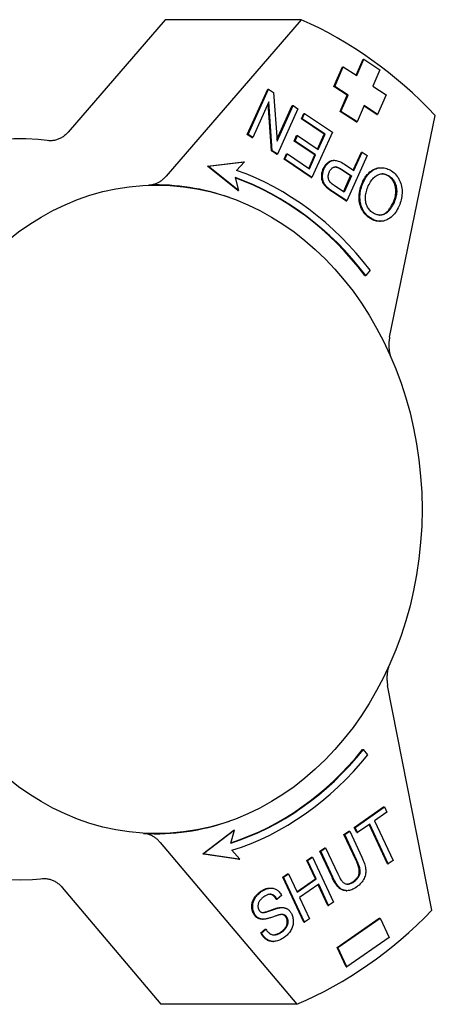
# Model space of a CAD drawing. Header units: millimetres. Extents: x -47 to 3549, y 20 to 432.
# Tile 22 of 25: x 248 to 276, y 366 to 432. Entities that reach past the tile are written whole.
import ezdxf

# ---------------------------------------------------------------- set-up
doc = ezdxf.new("R2010")
doc.units = ezdxf.units.MM
doc.layers.add('DETAIL', color=2, linetype='Continuous')

msp = doc.modelspace()

# ---------------------------------------------------------------- linework, layer by layer
at = {"layer": 'DETAIL'}
for p, q in [((257.905, 432.074), (251.358, 424.487)), ((267.082, 432.074), (257.905, 432.074)), ((267.082, 432.074), (257.964, 421.507)), ((270.787, 428.332), (271.256, 429.406)), ((270.832, 428.303), (271.314, 429.406)), ((271.256, 429.406), (271.314, 429.406)), ((271.314, 429.406), (272.398, 428.7)), ((269.292, 427.569), (269.871, 428.892)), ((269.35, 427.569), (269.928, 428.892)), ((269.871, 428.892), (269.928, 428.892)), ((269.928, 428.892), (270.832, 428.303)), ((272.398, 428.7), (271.916, 427.597)), ((263.441, 424.332), (264.827, 427.396)), ((263.498, 424.332), (264.884, 427.396)), ((264.827, 427.396), (264.884, 427.396)), ((264.884, 427.396), (265.225, 427.166)), ((270.196, 426.98), (269.292, 427.569)), ((269.292, 427.569), (269.35, 427.569)), ((270.253, 426.98), (269.35, 427.569)), ((271.916, 427.597), (272.819, 427.008)), ((265.225, 427.166), (265.457, 423.871)), ((269.713, 425.877), (270.196, 426.98)), ((269.771, 425.877), (270.253, 426.98)), ((270.196, 426.98), (270.253, 426.98)), ((272.819, 427.008), (272.24, 425.685)), ((264.904, 426.523), (263.816, 424.118)), ((265.078, 423.228), (264.854, 426.413)), ((265.136, 423.228), (264.904, 426.523)), ((265.449, 423.981), (266.487, 426.276)), ((265.457, 423.871), (266.545, 426.276)), ((266.862, 426.062), (265.476, 422.998)), ((266.487, 426.276), (266.545, 426.276)), ((266.545, 426.276), (266.862, 426.062)), ((270.797, 425.171), (269.713, 425.877)), ((269.713, 425.877), (269.771, 425.877)), ((270.855, 425.171), (269.771, 425.877)), ((271.337, 426.274), (270.855, 425.171)), ((272.183, 425.685), (271.324, 426.245)), ((272.24, 425.685), (271.337, 426.274)), ((267.096, 425.393), (267.26, 425.755)), ((267.096, 425.393), (267.154, 425.393)), ((268.638, 424.354), (267.096, 425.393)), ((267.154, 425.393), (267.317, 425.755)), ((268.696, 424.354), (267.154, 425.393)), ((267.26, 425.755), (267.317, 425.755)), ((267.317, 425.755), (269.192, 424.492)), ((272.183, 425.685), (272.24, 425.685)), ((273.052, 410.641), (276.135, 425.617)), ((270.797, 425.171), (270.855, 425.171)), ((263.441, 424.332), (263.498, 424.332)), ((263.758, 424.118), (263.441, 424.332)), ((263.816, 424.118), (263.498, 424.332)), ((263.758, 424.118), (263.816, 424.118)), ((266.613, 423.888), (266.776, 424.25)), ((266.613, 423.888), (266.67, 423.888)), ((268.003, 422.951), (266.613, 423.888)), ((266.67, 423.888), (266.834, 424.25)), ((268.061, 422.951), (266.67, 423.888)), ((266.776, 424.25), (266.834, 424.25)), ((266.834, 424.25), (268.224, 423.313)), ((269.192, 424.492), (267.806, 421.428)), ((268.181, 423.342), (268.638, 424.354)), ((268.224, 423.313), (268.696, 424.354)), ((268.638, 424.354), (268.696, 424.354)), ((265.078, 423.228), (265.136, 423.228)), ((265.419, 422.998), (265.078, 423.228)), ((265.476, 422.998), (265.136, 423.228)), ((265.419, 422.998), (265.476, 422.998)), ((265.932, 422.653), (266.095, 423.015)), ((265.932, 422.653), (265.989, 422.653)), ((267.749, 421.428), (265.932, 422.653)), ((265.989, 422.653), (266.153, 423.015)), ((267.806, 421.428), (265.989, 422.653)), ((266.095, 423.015), (266.153, 423.015)), ((266.153, 423.015), (267.637, 422.014)), ((267.593, 422.044), (268.003, 422.951)), ((267.637, 422.014), (268.061, 422.951)), ((268.003, 422.951), (268.061, 422.951)), ((269.276, 422.585), (269.333, 422.585)), ((271.539, 422.909), (270.154, 419.845)), ((270.6, 421.919), (271.149, 423.134)), ((270.644, 421.889), (271.207, 423.134)), ((271.149, 423.134), (271.207, 423.134)), ((271.207, 423.134), (271.539, 422.909)), ((260.756, 422.199), (263.201, 422.492)), ((262.807, 420.548), (260.756, 422.199)), ((260.756, 422.199), (260.813, 422.199)), ((260.813, 422.199), (263.259, 422.492)), ((262.865, 420.548), (260.813, 422.199)), ((263.259, 422.492), (262.718, 421.906)), ((263.201, 422.492), (263.259, 422.492)), ((270.422, 421.527), (269.774, 421.964)), ((269.831, 421.964), (270.48, 421.527)), ((269.999, 422.324), (270.644, 421.889)), ((272.433, 422.086), (272.49, 422.086)), ((262.62, 421.421), (262.865, 420.548)), ((267.749, 421.428), (267.806, 421.428)), ((269.94, 420.461), (270.422, 421.527)), ((270.48, 421.527), (269.984, 420.432)), ((270.422, 421.527), (270.48, 421.527)), ((268.78, 420.772), (268.838, 420.772)), ((269.984, 420.432), (269.342, 420.865)), ((262.269, 420.064), (262.243, 420.073)), ((262.807, 420.548), (262.865, 420.548)), ((270.096, 419.845), (269.149, 420.484)), ((270.154, 419.845), (269.207, 420.484)), ((270.096, 419.845), (270.154, 419.845)), ((272.372, 418.469), (272.429, 418.469)), ((271.382, 414.821), (271.439, 414.821)), ((271.738, 415.162), (271.439, 414.821)), ((275.907, 371.977), (272.92, 387.154)), ((271.231, 382.825), (271.288, 382.825)), ((271.58, 382.474), (271.288, 382.825)), ((270.664, 377.576), (272.638, 378.951)), ((270.722, 377.576), (272.696, 378.951)), ((272.638, 378.951), (272.696, 378.951)), ((272.696, 378.951), (272.863, 378.592)), ((272.863, 378.592), (272.04, 378.018)), ((260.446, 375.797), (262.534, 377.381)), ((262.591, 377.381), (260.504, 375.797)), ((262.269, 378.005), (262.243, 377.996)), ((262.327, 376.516), (262.591, 377.381)), ((262.534, 377.381), (262.591, 377.381)), ((270.664, 377.576), (270.722, 377.576)), ((270.832, 377.217), (270.664, 377.576)), ((270.889, 377.217), (270.722, 377.576)), ((271.709, 377.788), (270.889, 377.217)), ((272.905, 375.107), (271.666, 377.758)), ((272.962, 375.107), (271.709, 377.788)), ((272.04, 378.018), (273.292, 375.337)), ((269.971, 377.094), (270.302, 377.324)), ((269.971, 377.094), (270.029, 377.094)), ((270.791, 375.34), (269.971, 377.094)), ((270.029, 377.094), (270.359, 377.324)), ((270.848, 375.34), (270.029, 377.094)), ((270.302, 377.324), (270.359, 377.324)), ((270.359, 377.324), (271.18, 375.567)), ((270.832, 377.217), (270.889, 377.217)), ((257.563, 376.564), (266.8, 365.635)), ((268.343, 375.96), (268.673, 376.19)), ((268.4, 375.96), (268.73, 376.19)), ((268.673, 376.19), (268.73, 376.19)), ((268.73, 376.19), (269.55, 374.436)), ((260.446, 375.797), (260.504, 375.797)), ((262.885, 375.423), (260.446, 375.797)), ((260.504, 375.797), (262.942, 375.423)), ((262.942, 375.423), (262.415, 376.027)), ((262.885, 375.423), (262.942, 375.423)), ((267.458, 375.344), (267.789, 375.574)), ((267.516, 375.344), (267.846, 375.574)), ((267.789, 375.574), (267.846, 375.574)), ((267.846, 375.574), (269.267, 372.534)), ((268.343, 375.96), (268.4, 375.96)), ((269.164, 374.203), (268.343, 375.96)), ((269.221, 374.203), (268.4, 375.96)), ((267.458, 375.344), (267.516, 375.344)), ((268.042, 374.095), (267.458, 375.344)), ((268.099, 374.095), (267.516, 375.344)), ((272.905, 375.107), (272.962, 375.107)), ((273.292, 375.337), (272.962, 375.107)), ((265.837, 374.215), (266.168, 374.445)), ((267.258, 371.175), (265.837, 374.215)), ((265.837, 374.215), (265.895, 374.215)), ((265.895, 374.215), (266.225, 374.445)), ((267.315, 371.175), (265.895, 374.215)), ((266.168, 374.445), (266.225, 374.445)), ((266.225, 374.445), (266.809, 373.196)), ((266.794, 373.226), (268.042, 374.095)), ((266.809, 373.196), (268.099, 374.095)), ((268.042, 374.095), (268.099, 374.095)), ((250.956, 373.524), (257.623, 365.635)), ((264.993, 373.481), (265.051, 373.481)), ((268.267, 373.736), (266.976, 372.837)), ((268.879, 372.304), (268.224, 373.705)), ((268.936, 372.304), (268.267, 373.736)), ((265.399, 372.736), (265.456, 372.736)), ((265.757, 372.986), (265.456, 372.736)), ((266.976, 372.837), (267.646, 371.405)), ((270.11, 373.303), (270.167, 373.303)), ((265.727, 372.164), (265.784, 372.164)), ((268.879, 372.304), (268.936, 372.304)), ((269.267, 372.534), (268.936, 372.304)), ((267.646, 371.405), (267.315, 371.175)), ((269.507, 369.476), (272.357, 371.451)), ((269.565, 369.476), (272.414, 371.451)), ((272.357, 371.451), (272.414, 371.451)), ((272.414, 371.451), (273.021, 370.147)), ((264.471, 371.375), (264.529, 371.375)), ((267.258, 371.175), (267.315, 371.175)), ((264.354, 370.449), (264.65, 370.698)), ((264.354, 370.449), (264.412, 370.449)), ((264.412, 370.449), (264.708, 370.698)), ((264.65, 370.698), (264.708, 370.698)), ((273.021, 370.147), (270.171, 368.172)), ((265.161, 369.878), (265.218, 369.878)), ((269.507, 369.476), (269.565, 369.476)), ((270.114, 368.172), (269.507, 369.476)), ((270.171, 368.172), (269.565, 369.476)), ((270.114, 368.172), (270.171, 368.172)), ((266.8, 365.635), (257.623, 365.635))]:
    msp.add_line(p, q, dxfattribs=at)
at = {"layer": 'DETAIL', "flags": 128}
for points in [[(251.358, 424.487), (251.313, 424.436), (251.267, 424.388), (251.219, 424.342), (251.171, 424.298), (251.121, 424.256), (251.069, 424.216), (251.017, 424.178), (250.964, 424.143), (250.909, 424.11), (250.854, 424.079), (250.798, 424.051), (250.741, 424.025), (250.683, 424.001), (250.625, 423.98), (250.566, 423.962), (250.506, 423.946), (250.446, 423.933), (250.386, 423.922), (250.326, 423.914), (250.265, 423.909), (250.204, 423.906), (250.143, 423.906), (250.082, 423.909), (250.022, 423.915)], [(268.581, 422.025), (268.6, 422.066), (268.62, 422.105), (268.641, 422.142), (268.662, 422.179), (268.685, 422.214), (268.708, 422.247), (268.732, 422.279), (268.757, 422.31), (268.783, 422.339), (268.81, 422.366), (268.837, 422.392), (268.866, 422.417), (268.895, 422.441), (268.925, 422.462), (268.956, 422.483), (268.987, 422.502), (269.02, 422.519), (269.053, 422.536), (269.088, 422.55), (269.123, 422.563), (269.159, 422.572), (269.197, 422.579), (269.236, 422.583), (269.276, 422.585)], [(268.638, 422.025), (268.669, 422.088), (268.701, 422.148), (268.736, 422.204), (268.772, 422.257), (268.811, 422.305), (268.852, 422.351), (268.895, 422.393), (268.94, 422.431), (268.987, 422.466), (269.036, 422.497), (269.087, 422.525), (269.141, 422.549), (269.197, 422.567), (269.255, 422.579), (269.317, 422.585), (269.381, 422.583), (269.448, 422.574), (269.518, 422.559), (269.591, 422.537), (269.667, 422.508), (269.746, 422.472), (269.827, 422.429), (269.912, 422.38), (269.999, 422.324)], [(268.78, 420.772), (268.74, 420.813), (268.702, 420.855), (268.667, 420.898), (268.635, 420.941), (268.605, 420.985), (268.579, 421.031), (268.556, 421.077), (268.535, 421.123), (268.517, 421.171), (268.502, 421.221), (268.489, 421.273), (268.48, 421.326), (268.473, 421.38), (268.468, 421.437), (268.467, 421.495), (268.468, 421.554), (268.472, 421.615), (268.478, 421.674), (268.488, 421.734), (268.501, 421.793), (268.516, 421.852), (268.535, 421.91), (268.556, 421.968), (268.581, 422.025)], [(268.838, 420.772), (268.797, 420.813), (268.759, 420.855), (268.724, 420.898), (268.692, 420.941), (268.663, 420.985), (268.636, 421.031), (268.613, 421.077), (268.592, 421.123), (268.574, 421.171), (268.559, 421.221), (268.547, 421.273), (268.537, 421.326), (268.53, 421.38), (268.526, 421.437), (268.524, 421.495), (268.525, 421.554), (268.529, 421.615), (268.536, 421.674), (268.545, 421.734), (268.558, 421.793), (268.574, 421.852), (268.592, 421.91), (268.614, 421.968), (268.638, 422.025)], [(268.986, 421.806), (269.006, 421.849), (269.028, 421.889), (269.051, 421.926), (269.075, 421.96), (269.1, 421.991), (269.126, 422.019), (269.154, 422.045), (269.182, 422.067), (269.212, 422.086), (269.242, 422.103), (269.274, 422.116), (269.307, 422.127), (269.341, 422.134), (269.377, 422.138), (269.415, 422.138), (269.455, 422.133), (269.496, 422.126), (269.539, 422.114), (269.583, 422.098), (269.629, 422.079), (269.677, 422.056), (269.727, 422.029), (269.778, 421.999), (269.831, 421.964)], [(269.774, 421.964), (269.754, 421.977), (269.735, 421.99), (269.716, 422.002), (269.697, 422.014), (269.678, 422.025), (269.659, 422.035), (269.641, 422.045), (269.623, 422.055), (269.605, 422.064), (269.587, 422.072), (269.57, 422.08), (269.553, 422.088), (269.536, 422.094), (269.519, 422.101), (269.503, 422.107), (269.487, 422.112), (269.471, 422.117), (269.455, 422.122), (269.439, 422.125), (269.424, 422.129), (269.409, 422.132), (269.394, 422.134), (269.379, 422.136), (269.365, 422.137)], [(271.218, 421.095), (271.253, 421.17), (271.291, 421.243), (271.329, 421.314), (271.37, 421.381), (271.411, 421.446), (271.455, 421.508), (271.5, 421.567), (271.546, 421.624), (271.594, 421.677), (271.643, 421.728), (271.694, 421.776), (271.746, 421.822), (271.8, 421.864), (271.854, 421.902), (271.909, 421.937), (271.964, 421.968), (272.021, 421.996), (272.078, 422.02), (272.135, 422.04), (272.193, 422.056), (272.252, 422.069), (272.312, 422.078), (272.372, 422.084), (272.433, 422.086)], [(271.275, 421.095), (271.329, 421.208), (271.387, 421.314), (271.448, 421.415), (271.513, 421.509), (271.581, 421.597), (271.652, 421.679), (271.727, 421.754), (271.806, 421.823), (271.887, 421.885), (271.969, 421.939), (272.053, 421.984), (272.138, 422.021), (272.225, 422.049), (272.313, 422.07), (272.403, 422.082), (272.495, 422.086), (272.586, 422.082), (272.676, 422.071), (272.765, 422.054), (272.853, 422.03), (272.939, 421.999), (273.023, 421.961), (273.107, 421.916), (273.189, 421.865)], [(256.813, 420.919), (256.867, 420.922), (256.92, 420.926), (256.972, 420.933), (257.025, 420.942), (257.077, 420.953), (257.129, 420.966), (257.181, 420.98), (257.232, 420.997), (257.283, 421.016), (257.334, 421.036), (257.384, 421.058), (257.433, 421.083), (257.482, 421.109), (257.53, 421.137), (257.577, 421.166), (257.624, 421.198), (257.67, 421.231), (257.714, 421.265), (257.758, 421.302), (257.802, 421.34), (257.844, 421.379), (257.885, 421.42), (257.925, 421.463), (257.964, 421.507)], [(269.044, 421.102), (269.027, 421.124), (269.01, 421.147), (268.995, 421.171), (268.981, 421.195), (268.968, 421.221), (268.957, 421.247), (268.947, 421.274), (268.938, 421.302), (268.931, 421.331), (268.925, 421.361), (268.92, 421.392), (268.916, 421.423), (268.914, 421.455), (268.913, 421.487), (268.914, 421.519), (268.916, 421.551), (268.92, 421.583), (268.925, 421.614), (268.932, 421.646), (268.94, 421.678), (268.949, 421.71), (268.96, 421.742), (268.972, 421.774), (268.986, 421.806)], [(271.615, 420.859), (271.661, 420.955), (271.708, 421.045), (271.757, 421.128), (271.808, 421.206), (271.86, 421.278), (271.913, 421.343), (271.969, 421.403), (272.026, 421.457), (272.085, 421.504), (272.145, 421.545), (272.207, 421.581), (272.271, 421.61), (272.335, 421.634), (272.4, 421.651), (272.464, 421.664), (272.528, 421.67), (272.592, 421.671), (272.655, 421.665), (272.719, 421.655), (272.782, 421.638), (272.845, 421.616), (272.908, 421.588), (272.971, 421.555), (273.033, 421.515)], [(272.976, 421.515), (272.958, 421.527), (272.94, 421.539), (272.922, 421.55), (272.903, 421.56), (272.885, 421.57), (272.867, 421.58), (272.849, 421.589), (272.831, 421.598), (272.813, 421.606), (272.795, 421.613), (272.776, 421.621), (272.758, 421.627), (272.74, 421.633), (272.722, 421.639), (272.703, 421.644), (272.685, 421.649), (272.667, 421.654), (272.649, 421.657), (272.63, 421.661), (272.612, 421.664), (272.594, 421.666), (272.575, 421.668), (272.557, 421.669), (272.538, 421.67)], [(273.294, 419.747), (273.333, 419.838), (273.368, 419.929), (273.397, 420.019), (273.422, 420.108), (273.442, 420.196), (273.457, 420.283), (273.467, 420.369), (273.472, 420.453), (273.473, 420.537), (273.468, 420.62), (273.459, 420.702), (273.445, 420.783), (273.426, 420.862), (273.404, 420.938), (273.378, 421.01), (273.348, 421.079), (273.315, 421.145), (273.278, 421.208), (273.237, 421.267), (273.192, 421.323), (273.144, 421.376), (273.091, 421.426), (273.035, 421.472), (272.976, 421.515)], [(273.033, 421.515), (273.093, 421.472), (273.149, 421.426), (273.201, 421.376), (273.249, 421.323), (273.294, 421.267), (273.335, 421.208), (273.372, 421.145), (273.406, 421.079), (273.435, 421.01), (273.461, 420.938), (273.484, 420.862), (273.502, 420.783), (273.516, 420.702), (273.526, 420.62), (273.53, 420.537), (273.53, 420.453), (273.524, 420.369), (273.514, 420.283), (273.499, 420.196), (273.479, 420.108), (273.455, 420.019), (273.425, 419.929), (273.391, 419.838), (273.351, 419.747)], [(273.189, 421.865), (273.275, 421.802), (273.356, 421.735), (273.431, 421.663), (273.502, 421.585), (273.567, 421.503), (273.626, 421.416), (273.68, 421.324), (273.729, 421.228), (273.772, 421.127), (273.809, 421.025), (273.839, 420.921), (273.863, 420.815), (273.88, 420.707), (273.891, 420.598), (273.896, 420.486), (273.894, 420.373), (273.887, 420.259), (273.874, 420.147), (273.857, 420.037), (273.834, 419.929), (273.806, 419.822), (273.773, 419.717), (273.735, 419.613), (273.692, 419.511)], [(269.149, 420.484), (269.129, 420.498), (269.108, 420.512), (269.089, 420.525), (269.069, 420.539), (269.051, 420.552), (269.032, 420.565), (269.014, 420.578), (268.997, 420.591), (268.98, 420.604), (268.963, 420.616), (268.947, 420.628), (268.932, 420.64), (268.917, 420.652), (268.902, 420.664), (268.888, 420.676), (268.874, 420.687), (268.861, 420.698), (268.848, 420.709), (268.835, 420.72), (268.823, 420.731), (268.812, 420.741), (268.801, 420.752), (268.79, 420.762), (268.78, 420.772)], [(269.207, 420.484), (269.186, 420.498), (269.166, 420.512), (269.146, 420.525), (269.127, 420.539), (269.108, 420.552), (269.09, 420.565), (269.072, 420.578), (269.054, 420.591), (269.037, 420.604), (269.021, 420.616), (269.005, 420.628), (268.989, 420.64), (268.974, 420.652), (268.959, 420.664), (268.945, 420.676), (268.931, 420.687), (268.918, 420.698), (268.905, 420.709), (268.893, 420.72), (268.881, 420.731), (268.869, 420.741), (268.858, 420.752), (268.848, 420.762), (268.838, 420.772)], [(269.342, 420.865), (269.323, 420.878), (269.305, 420.89), (269.288, 420.902), (269.271, 420.914), (269.254, 420.926), (269.238, 420.937), (269.223, 420.948), (269.208, 420.959), (269.194, 420.97), (269.18, 420.98), (269.167, 420.99), (269.154, 421), (269.142, 421.01), (269.131, 421.02), (269.12, 421.029), (269.109, 421.038), (269.099, 421.047), (269.09, 421.055), (269.081, 421.064), (269.073, 421.072), (269.065, 421.08), (269.057, 421.087), (269.051, 421.095), (269.044, 421.102)], [(271.698, 418.696), (271.613, 418.757), (271.534, 418.823), (271.459, 418.894), (271.39, 418.97), (271.325, 419.05), (271.266, 419.136), (271.212, 419.226), (271.162, 419.322), (271.119, 419.421), (271.081, 419.522), (271.051, 419.625), (271.026, 419.731), (271.008, 419.838), (270.996, 419.948), (270.991, 420.06), (270.992, 420.174), (271, 420.289), (271.013, 420.404), (271.032, 420.519), (271.057, 420.634), (271.089, 420.749), (271.126, 420.864), (271.169, 420.98), (271.218, 421.095)], [(271.755, 418.696), (271.671, 418.757), (271.591, 418.823), (271.517, 418.894), (271.447, 418.97), (271.383, 419.05), (271.323, 419.136), (271.269, 419.226), (271.22, 419.322), (271.176, 419.421), (271.139, 419.522), (271.108, 419.625), (271.083, 419.731), (271.065, 419.838), (271.054, 419.948), (271.049, 420.06), (271.05, 420.174), (271.057, 420.289), (271.07, 420.404), (271.09, 420.519), (271.115, 420.634), (271.146, 420.749), (271.183, 420.864), (271.226, 420.98), (271.275, 421.095)], [(271.911, 419.045), (271.85, 419.089), (271.794, 419.136), (271.741, 419.188), (271.692, 419.243), (271.646, 419.301), (271.604, 419.364), (271.566, 419.43), (271.531, 419.5), (271.501, 419.573), (271.476, 419.648), (271.455, 419.725), (271.439, 419.803), (271.428, 419.884), (271.422, 419.966), (271.42, 420.05), (271.424, 420.137), (271.432, 420.224), (271.444, 420.313), (271.461, 420.402), (271.483, 420.492), (271.509, 420.582), (271.54, 420.674), (271.575, 420.766), (271.615, 420.859)], [(273.692, 419.511), (273.633, 419.388), (273.571, 419.272), (273.507, 419.164), (273.441, 419.064), (273.372, 418.972), (273.3, 418.887), (273.226, 418.811), (273.149, 418.742), (273.069, 418.68), (272.987, 418.627), (272.903, 418.581), (272.816, 418.543), (272.727, 418.513), (272.639, 418.49), (272.55, 418.476), (272.462, 418.469), (272.374, 418.47), (272.285, 418.479), (272.197, 418.496), (272.109, 418.52), (272.02, 418.552), (271.932, 418.592), (271.844, 418.64), (271.755, 418.696)], [(273.351, 419.747), (273.299, 419.635), (273.245, 419.532), (273.19, 419.437), (273.135, 419.349), (273.078, 419.269), (273.02, 419.197), (272.961, 419.133), (272.901, 419.077), (272.84, 419.029), (272.778, 418.989), (272.715, 418.956), (272.651, 418.932), (272.586, 418.913), (272.522, 418.9), (272.459, 418.892), (272.396, 418.889), (272.334, 418.891), (272.272, 418.898), (272.21, 418.91), (272.149, 418.927), (272.089, 418.949), (272.029, 418.976), (271.97, 419.008), (271.911, 419.045)], [(272.36, 418.89), (272.401, 418.892), (272.443, 418.897), (272.484, 418.904), (272.526, 418.913), (272.568, 418.924), (272.61, 418.937), (272.652, 418.954), (272.693, 418.973), (272.734, 418.997), (272.774, 419.023), (272.814, 419.053), (272.854, 419.086), (272.893, 419.123), (272.932, 419.163), (272.97, 419.206), (273.008, 419.253), (273.045, 419.303), (273.082, 419.356), (273.119, 419.413), (273.155, 419.473), (273.19, 419.536), (273.225, 419.603), (273.26, 419.673), (273.294, 419.747)], [(272.372, 418.469), (272.344, 418.469), (272.316, 418.47), (272.288, 418.472), (272.26, 418.475), (272.232, 418.478), (272.203, 418.483), (272.175, 418.488), (272.147, 418.494), (272.119, 418.5), (272.091, 418.508), (272.063, 418.516), (272.035, 418.525), (272.007, 418.535), (271.979, 418.546), (271.951, 418.557), (271.923, 418.569), (271.894, 418.582), (271.866, 418.596), (271.838, 418.611), (271.81, 418.626), (271.782, 418.642), (271.754, 418.659), (271.726, 418.677), (271.698, 418.696)], [(273.052, 410.641), (273.042, 410.59), (273.033, 410.538), (273.025, 410.486), (273.019, 410.434), (273.013, 410.382), (273.008, 410.33), (273.004, 410.277), (273.001, 410.225), (273, 410.172), (272.999, 410.12), (272.999, 410.067), (273.001, 410.015), (273.003, 409.962), (273.007, 409.909), (273.011, 409.857), (273.017, 409.805), (273.024, 409.753), (273.032, 409.701), (273.041, 409.649), (273.05, 409.598), (273.061, 409.547), (273.073, 409.497), (273.086, 409.447), (273.1, 409.397)], [(272.981, 388.405), (272.966, 388.355), (272.953, 388.305), (272.94, 388.254), (272.928, 388.203), (272.918, 388.152), (272.908, 388.1), (272.9, 388.048), (272.893, 387.996), (272.886, 387.944), (272.881, 387.891), (272.877, 387.838), (272.874, 387.785), (272.872, 387.732), (272.871, 387.679), (272.871, 387.626), (272.872, 387.573), (272.875, 387.521), (272.878, 387.468), (272.882, 387.415), (272.888, 387.362), (272.894, 387.31), (272.902, 387.258), (272.91, 387.206), (272.92, 387.154)], [(257.563, 376.564), (257.525, 376.608), (257.486, 376.651), (257.446, 376.692), (257.404, 376.731), (257.362, 376.77), (257.319, 376.806), (257.275, 376.841), (257.23, 376.874), (257.185, 376.906), (257.138, 376.936), (257.091, 376.965), (257.043, 376.991), (256.995, 377.016), (256.946, 377.039), (256.896, 377.061), (256.846, 377.08), (256.796, 377.097), (256.745, 377.113), (256.694, 377.127), (256.643, 377.139), (256.591, 377.149), (256.539, 377.157), (256.487, 377.163), (256.434, 377.167)], [(271.18, 375.567), (271.231, 375.455), (271.276, 375.346), (271.316, 375.242), (271.351, 375.141), (271.38, 375.045), (271.404, 374.953), (271.422, 374.865), (271.435, 374.781), (271.443, 374.699), (271.444, 374.617), (271.44, 374.536), (271.43, 374.454), (271.415, 374.373), (271.393, 374.292), (271.366, 374.211), (271.333, 374.13), (271.294, 374.05), (271.248, 373.972), (271.196, 373.897), (271.136, 373.824), (271.07, 373.753), (270.996, 373.685), (270.917, 373.619), (270.83, 373.555)], [(270.574, 373.899), (270.632, 373.941), (270.686, 373.984), (270.736, 374.028), (270.782, 374.073), (270.824, 374.119), (270.861, 374.165), (270.894, 374.212), (270.923, 374.26), (270.948, 374.309), (270.968, 374.359), (270.985, 374.409), (270.997, 374.46), (271.005, 374.514), (271.008, 374.571), (271.007, 374.631), (271.001, 374.696), (270.991, 374.763), (270.976, 374.835), (270.956, 374.91), (270.932, 374.989), (270.904, 375.071), (270.871, 375.157), (270.833, 375.247), (270.791, 375.34)], [(270.631, 373.899), (270.69, 373.941), (270.744, 373.984), (270.794, 374.028), (270.839, 374.073), (270.881, 374.119), (270.918, 374.165), (270.951, 374.212), (270.98, 374.26), (271.005, 374.309), (271.026, 374.359), (271.042, 374.409), (271.054, 374.46), (271.062, 374.514), (271.065, 374.571), (271.064, 374.631), (271.058, 374.696), (271.048, 374.763), (271.033, 374.835), (271.014, 374.91), (270.99, 374.989), (270.961, 375.071), (270.928, 375.157), (270.891, 375.247), (270.848, 375.34)], [(249.638, 374.114), (249.698, 374.118), (249.758, 374.12), (249.818, 374.119), (249.878, 374.115), (249.938, 374.108), (249.998, 374.099), (250.057, 374.088), (250.116, 374.073), (250.175, 374.057), (250.233, 374.037), (250.291, 374.016), (250.348, 373.991), (250.404, 373.965), (250.459, 373.936), (250.514, 373.904), (250.567, 373.87), (250.62, 373.834), (250.672, 373.796), (250.722, 373.756), (250.772, 373.713), (250.82, 373.669), (250.866, 373.622), (250.912, 373.574), (250.956, 373.524)], [(270.11, 373.303), (270.063, 373.304), (270.017, 373.309), (269.972, 373.316), (269.928, 373.327), (269.884, 373.34), (269.842, 373.356), (269.8, 373.375), (269.76, 373.398), (269.72, 373.423), (269.681, 373.451), (269.643, 373.482), (269.606, 373.516), (269.569, 373.554), (269.532, 373.595), (269.495, 373.639), (269.458, 373.688), (269.422, 373.739), (269.385, 373.795), (269.348, 373.854), (269.311, 373.917), (269.274, 373.983), (269.237, 374.053), (269.2, 374.126), (269.164, 374.203)], [(270.83, 373.555), (270.743, 373.497), (270.659, 373.448), (270.576, 373.405), (270.495, 373.37), (270.416, 373.342), (270.338, 373.322), (270.263, 373.309), (270.189, 373.303), (270.117, 373.305), (270.047, 373.313), (269.979, 373.328), (269.914, 373.35), (269.85, 373.379), (269.788, 373.415), (269.729, 373.458), (269.672, 373.508), (269.615, 373.566), (269.559, 373.632), (269.503, 373.706), (269.446, 373.788), (269.39, 373.88), (269.334, 373.979), (269.277, 374.087), (269.221, 374.203)], [(269.55, 374.436), (269.596, 374.341), (269.64, 374.254), (269.683, 374.175), (269.725, 374.104), (269.766, 374.04), (269.806, 373.984), (269.844, 373.936), (269.882, 373.896), (269.919, 373.861), (269.958, 373.832), (269.999, 373.807), (270.041, 373.786), (270.085, 373.77), (270.13, 373.759), (270.176, 373.752), (270.224, 373.75), (270.273, 373.752), (270.322, 373.76), (270.373, 373.771), (270.423, 373.787), (270.474, 373.808), (270.526, 373.834), (270.578, 373.864), (270.631, 373.899)], [(264.338, 373.241), (264.366, 373.26), (264.394, 373.279), (264.422, 373.297), (264.45, 373.313), (264.478, 373.33), (264.506, 373.345), (264.534, 373.359), (264.562, 373.373), (264.589, 373.386), (264.617, 373.398), (264.644, 373.409), (264.672, 373.42), (264.699, 373.429), (264.726, 373.438), (264.754, 373.446), (264.781, 373.453), (264.808, 373.46), (264.835, 373.465), (264.862, 373.47), (264.888, 373.474), (264.915, 373.477), (264.941, 373.479), (264.967, 373.481), (264.993, 373.481)], [(264.395, 373.241), (264.464, 373.287), (264.533, 373.328), (264.601, 373.364), (264.668, 373.395), (264.736, 373.422), (264.802, 373.444), (264.869, 373.46), (264.935, 373.473), (264.999, 373.479), (265.063, 373.481), (265.125, 373.477), (265.185, 373.468), (265.244, 373.454), (265.301, 373.434), (265.357, 373.409), (265.411, 373.379), (265.463, 373.344), (265.513, 373.305), (265.56, 373.262), (265.605, 373.215), (265.646, 373.163), (265.686, 373.108), (265.723, 373.049), (265.757, 372.986)], [(270.194, 373.751), (270.209, 373.752), (270.225, 373.753), (270.24, 373.755), (270.255, 373.758), (270.271, 373.761), (270.286, 373.764), (270.302, 373.768), (270.317, 373.772), (270.333, 373.776), (270.349, 373.781), (270.364, 373.787), (270.38, 373.793), (270.396, 373.799), (270.412, 373.806), (270.428, 373.813), (270.444, 373.821), (270.46, 373.829), (270.476, 373.838), (270.492, 373.847), (270.508, 373.856), (270.525, 373.866), (270.541, 373.877), (270.557, 373.887), (270.574, 373.899)], [(263.851, 371.79), (263.826, 371.849), (263.804, 371.909), (263.787, 371.97), (263.773, 372.032), (263.763, 372.096), (263.757, 372.162), (263.755, 372.228), (263.757, 372.296), (263.762, 372.364), (263.773, 372.431), (263.787, 372.498), (263.806, 372.563), (263.83, 372.628), (263.858, 372.692), (263.891, 372.755), (263.928, 372.818), (263.969, 372.878), (264.012, 372.937), (264.059, 372.993), (264.109, 373.047), (264.162, 373.099), (264.217, 373.149), (264.276, 373.196), (264.338, 373.241)], [(263.908, 371.79), (263.883, 371.849), (263.862, 371.909), (263.844, 371.97), (263.83, 372.032), (263.821, 372.096), (263.815, 372.162), (263.812, 372.228), (263.814, 372.296), (263.82, 372.364), (263.83, 372.431), (263.845, 372.498), (263.864, 372.563), (263.887, 372.628), (263.916, 372.692), (263.948, 372.755), (263.985, 372.818), (264.026, 372.878), (264.07, 372.937), (264.117, 372.993), (264.166, 373.047), (264.219, 373.099), (264.275, 373.149), (264.333, 373.196), (264.395, 373.241)], [(264.574, 372.896), (264.525, 372.861), (264.48, 372.826), (264.438, 372.79), (264.399, 372.754), (264.363, 372.718), (264.33, 372.682), (264.301, 372.645), (264.274, 372.608), (264.251, 372.57), (264.23, 372.533), (264.213, 372.495), (264.199, 372.457), (264.188, 372.419), (264.179, 372.381), (264.172, 372.344), (264.167, 372.308), (264.165, 372.272), (264.165, 372.237), (264.167, 372.203), (264.172, 372.169), (264.178, 372.135), (264.187, 372.103), (264.199, 372.07), (264.212, 372.039)], [(265.456, 372.736), (265.429, 372.78), (265.401, 372.821), (265.372, 372.858), (265.343, 372.892), (265.313, 372.924), (265.282, 372.952), (265.25, 372.976), (265.217, 372.998), (265.184, 373.016), (265.15, 373.032), (265.115, 373.044), (265.079, 373.053), (265.043, 373.058), (265.005, 373.061), (264.966, 373.059), (264.927, 373.055), (264.886, 373.047), (264.844, 373.035), (264.802, 373.021), (264.758, 373.002), (264.714, 372.981), (264.668, 372.956), (264.621, 372.928), (264.574, 372.896)], [(265.399, 372.736), (265.384, 372.761), (265.368, 372.785), (265.353, 372.808), (265.337, 372.83), (265.321, 372.851), (265.305, 372.871), (265.288, 372.889), (265.272, 372.907), (265.255, 372.924), (265.237, 372.94), (265.22, 372.955), (265.202, 372.969), (265.184, 372.982), (265.166, 372.994), (265.148, 373.005), (265.129, 373.015), (265.11, 373.024), (265.091, 373.032), (265.071, 373.039), (265.051, 373.045), (265.032, 373.051), (265.011, 373.055), (264.991, 373.058), (264.97, 373.06)], [(264.436, 371.835), (264.462, 371.83), (264.493, 371.829), (264.528, 371.83), (264.567, 371.833), (264.611, 371.84), (264.659, 371.85), (264.711, 371.862), (264.767, 371.878), (264.828, 371.896), (264.893, 371.917), (264.963, 371.941), (265.036, 371.968), (265.11, 371.995), (265.181, 372.02), (265.247, 372.043), (265.31, 372.064), (265.37, 372.083), (265.425, 372.1), (265.477, 372.115), (265.525, 372.128), (265.57, 372.139), (265.61, 372.147), (265.647, 372.154), (265.681, 372.159)], [(264.47, 371.83), (264.504, 371.833), (264.542, 371.838), (264.583, 371.846), (264.627, 371.856), (264.674, 371.868), (264.725, 371.882), (264.779, 371.898), (264.836, 371.917), (264.896, 371.938), (264.96, 371.961), (265.026, 371.985), (265.089, 372.008), (265.149, 372.029), (265.206, 372.049), (265.261, 372.067), (265.312, 372.083), (265.361, 372.098), (265.407, 372.112), (265.45, 372.123), (265.49, 372.134), (265.528, 372.142), (265.563, 372.149), (265.594, 372.155), (265.623, 372.159)], [(265.623, 372.159), (265.628, 372.159), (265.632, 372.159), (265.637, 372.16), (265.641, 372.16), (265.645, 372.161), (265.65, 372.161), (265.654, 372.161), (265.658, 372.162), (265.663, 372.162), (265.667, 372.162), (265.671, 372.162), (265.676, 372.163), (265.68, 372.163), (265.684, 372.163), (265.689, 372.163), (265.693, 372.163), (265.697, 372.164), (265.701, 372.164), (265.706, 372.164), (265.71, 372.164), (265.714, 372.164), (265.718, 372.164), (265.722, 372.164), (265.727, 372.164)], [(265.681, 372.159), (265.726, 372.162), (265.77, 372.164), (265.812, 372.164), (265.854, 372.161), (265.894, 372.157), (265.934, 372.151), (265.972, 372.142), (266.009, 372.132), (266.045, 372.12), (266.08, 372.105), (266.113, 372.089), (266.146, 372.071), (266.177, 372.051), (266.207, 372.029), (266.236, 372.005), (266.264, 371.98), (266.291, 371.952), (266.317, 371.923), (266.342, 371.892), (266.366, 371.86), (266.389, 371.826), (266.41, 371.789), (266.431, 371.752), (266.45, 371.712)], [(264.471, 371.375), (264.436, 371.375), (264.401, 371.378), (264.367, 371.382), (264.334, 371.387), (264.302, 371.394), (264.271, 371.402), (264.24, 371.412), (264.21, 371.423), (264.181, 371.436), (264.153, 371.45), (264.126, 371.466), (264.1, 371.483), (264.074, 371.502), (264.049, 371.522), (264.026, 371.543), (264.003, 371.565), (263.981, 371.589), (263.96, 371.614), (263.939, 371.64), (263.92, 371.668), (263.901, 371.696), (263.884, 371.726), (263.867, 371.758), (263.851, 371.79)], [(264.57, 371.376), (264.532, 371.375), (264.494, 371.375), (264.458, 371.378), (264.423, 371.382), (264.388, 371.387), (264.355, 371.395), (264.322, 371.404), (264.29, 371.414), (264.259, 371.427), (264.229, 371.441), (264.2, 371.456), (264.172, 371.473), (264.145, 371.492), (264.118, 371.512), (264.093, 371.534), (264.069, 371.557), (264.045, 371.581), (264.023, 371.607), (264.001, 371.634), (263.981, 371.662), (263.961, 371.692), (263.942, 371.723), (263.925, 371.756), (263.908, 371.79)], [(264.212, 372.039), (264.219, 372.025), (264.225, 372.012), (264.232, 372), (264.24, 371.987), (264.247, 371.976), (264.255, 371.964), (264.263, 371.953), (264.271, 371.943), (264.28, 371.933), (264.288, 371.923), (264.297, 371.914), (264.306, 371.906), (264.316, 371.897), (264.326, 371.889), (264.335, 371.882), (264.346, 371.875), (264.356, 371.869), (264.367, 371.862), (264.378, 371.857), (264.389, 371.852), (264.4, 371.847), (264.412, 371.842), (264.423, 371.839), (264.436, 371.835)], [(265.657, 371.681), (265.635, 371.677), (265.609, 371.671), (265.579, 371.663), (265.545, 371.654), (265.508, 371.643), (265.467, 371.631), (265.422, 371.616), (265.373, 371.601), (265.321, 371.583), (265.265, 371.564), (265.206, 371.543), (265.142, 371.521), (265.078, 371.499), (265.017, 371.478), (264.96, 371.46), (264.904, 371.443), (264.852, 371.428), (264.803, 371.415), (264.757, 371.404), (264.714, 371.395), (264.673, 371.387), (264.636, 371.381), (264.601, 371.378), (264.57, 371.376)], [(266.15, 371.456), (266.138, 371.48), (266.126, 371.502), (266.113, 371.523), (266.099, 371.543), (266.085, 371.561), (266.07, 371.579), (266.054, 371.595), (266.038, 371.611), (266.021, 371.625), (266.003, 371.637), (265.985, 371.649), (265.965, 371.66), (265.945, 371.669), (265.924, 371.677), (265.902, 371.683), (265.879, 371.689), (265.855, 371.692), (265.83, 371.695), (265.804, 371.696), (265.776, 371.696), (265.748, 371.694), (265.719, 371.691), (265.688, 371.687), (265.657, 371.681)], [(265.715, 370.509), (265.761, 370.542), (265.804, 370.577), (265.845, 370.612), (265.884, 370.649), (265.921, 370.687), (265.955, 370.727), (265.987, 370.767), (266.016, 370.809), (266.043, 370.851), (266.067, 370.894), (266.087, 370.936), (266.105, 370.978), (266.119, 371.02), (266.131, 371.063), (266.139, 371.105), (266.144, 371.147), (266.146, 371.188), (266.146, 371.229), (266.143, 371.269), (266.138, 371.308), (266.131, 371.347), (266.12, 371.384), (266.108, 371.421), (266.092, 371.456)], [(266.092, 371.456), (266.084, 371.474), (266.075, 371.491), (266.065, 371.508), (266.055, 371.524), (266.045, 371.539), (266.034, 371.554), (266.023, 371.567), (266.011, 371.581), (265.999, 371.593), (265.987, 371.605), (265.974, 371.616), (265.961, 371.626), (265.947, 371.636), (265.934, 371.645), (265.919, 371.654), (265.904, 371.661), (265.889, 371.668), (265.873, 371.675), (265.857, 371.68), (265.84, 371.685), (265.822, 371.689), (265.804, 371.692), (265.785, 371.694), (265.765, 371.695)], [(265.772, 370.509), (265.818, 370.542), (265.862, 370.577), (265.903, 370.612), (265.942, 370.649), (265.978, 370.687), (266.012, 370.727), (266.044, 370.767), (266.074, 370.809), (266.1, 370.851), (266.124, 370.894), (266.145, 370.936), (266.162, 370.978), (266.177, 371.02), (266.188, 371.063), (266.196, 371.105), (266.201, 371.147), (266.204, 371.188), (266.203, 371.229), (266.201, 371.269), (266.196, 371.308), (266.188, 371.347), (266.178, 371.384), (266.165, 371.421), (266.15, 371.456)], [(266.45, 371.712), (266.477, 371.65), (266.499, 371.587), (266.518, 371.522), (266.532, 371.456), (266.543, 371.388), (266.549, 371.319), (266.552, 371.248), (266.55, 371.175), (266.545, 371.102), (266.535, 371.03), (266.52, 370.958), (266.501, 370.888), (266.477, 370.818), (266.449, 370.749), (266.416, 370.681), (266.379, 370.613), (266.338, 370.547), (266.293, 370.484), (266.245, 370.424), (266.194, 370.366), (266.14, 370.311), (266.082, 370.258), (266.02, 370.208), (265.955, 370.16)], [(265.161, 369.878), (265.12, 369.879), (265.079, 369.882), (265.039, 369.887), (265, 369.895), (264.96, 369.904), (264.922, 369.916), (264.883, 369.929), (264.845, 369.945), (264.808, 369.963), (264.771, 369.983), (264.735, 370.006), (264.699, 370.03), (264.665, 370.055), (264.632, 370.083), (264.599, 370.112), (264.568, 370.142), (264.538, 370.175), (264.508, 370.209), (264.48, 370.245), (264.453, 370.282), (264.427, 370.321), (264.402, 370.362), (264.377, 370.404), (264.354, 370.449)], [(265.955, 370.16), (265.871, 370.104), (265.789, 370.054), (265.708, 370.011), (265.63, 369.973), (265.552, 369.942), (265.477, 369.917), (265.403, 369.898), (265.332, 369.885), (265.261, 369.879), (265.192, 369.878), (265.124, 369.883), (265.058, 369.894), (264.993, 369.911), (264.929, 369.934), (264.866, 369.963), (264.805, 369.998), (264.746, 370.038), (264.689, 370.082), (264.636, 370.132), (264.585, 370.186), (264.538, 370.244), (264.493, 370.308), (264.451, 370.376), (264.412, 370.449)], [(264.708, 370.698), (264.741, 370.646), (264.774, 370.599), (264.808, 370.555), (264.843, 370.515), (264.878, 370.479), (264.913, 370.447), (264.95, 370.419), (264.987, 370.395), (265.025, 370.374), (265.065, 370.357), (265.107, 370.344), (265.151, 370.334), (265.198, 370.328), (265.246, 370.326), (265.296, 370.328), (265.348, 370.333), (265.401, 370.342), (265.454, 370.354), (265.507, 370.371), (265.56, 370.391), (265.613, 370.415), (265.666, 370.442), (265.719, 370.474), (265.772, 370.509)], [(265.222, 370.327), (265.242, 370.328), (265.262, 370.329), (265.282, 370.332), (265.303, 370.334), (265.323, 370.338), (265.344, 370.342), (265.365, 370.346), (265.385, 370.351), (265.406, 370.357), (265.426, 370.363), (265.447, 370.37), (265.468, 370.377), (265.488, 370.385), (265.509, 370.393), (265.529, 370.402), (265.55, 370.412), (265.571, 370.422), (265.591, 370.433), (265.612, 370.444), (265.633, 370.456), (265.653, 370.468), (265.674, 370.481), (265.694, 370.495), (265.715, 370.509)]]:
    msp.add_lwpolyline(points, dxfattribs=at)
at = {"layer": 'DETAIL'}
for centre, major_axis, start_param, end_param in [((257.284, 398.915), (0, 35.25), 5.571832, 5.936978), ((248.078, 399.034), (0, 25), 6.181993, 7.43032), ((257.228, 398.601), (0, 24.25), 5.464157, 6.003162), ((257.228, 398.601), (0, 23.75), 5.464157, 6.002369), ((257.171, 398.601), (0, 23.75), 5.464157, 5.99896), ((257.284, 399.034), (0, 21.892), 6.003002, 6.309447), ((248.078, 399.034), (0, -25), 5.136958, 6.365858), ((257.437, 399.503), (0, -23.75), 0.254048, 0.792259), ((257.38, 399.503), (0, -23.75), 0.257424, 0.792259), ((257.437, 399.503), (0, -24.25), 0.253254, 0.792259), ((257.284, 399.034), (0, -21.892), 6.235758, 6.563369), ((257.284, 398.915), (0, -35.25), 0.335844, 0.70099)]:
    msp.add_ellipse(centre, major_axis=major_axis, ratio=0.819152, start_param=start_param, end_param=end_param, dxfattribs=at)
msp.add_ellipse((257.313, 399.034), major_axis=(0, 21.883), ratio=0.819152, dxfattribs=at)

doc.saveas('drawing.dxf')
